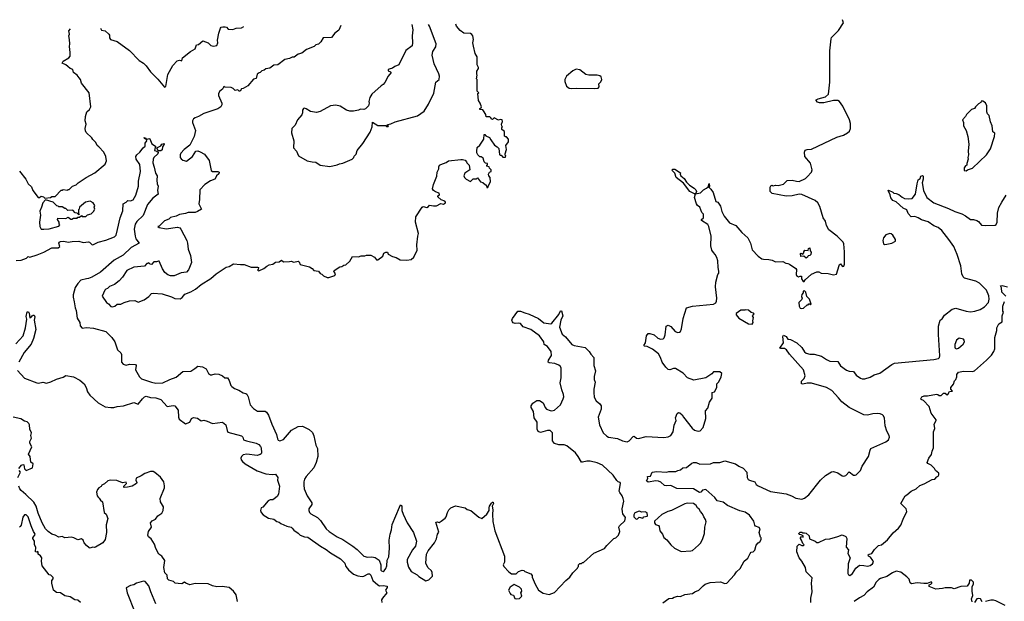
# Model space of a CAD drawing. Extents: x 2323203 to 2567568, y 883585 to 1022917.
# Tile 48 of 256: x 2397199 to 2408460, y 1013567 to 1020221. Entities that reach past the tile are written whole.
import ezdxf

# ---------------------------------------------------------------- set-up
doc = ezdxf.new("R2010")
doc.units = 0

msp = doc.modelspace()

# ---------------------------------------------------------------- linework, layer by layer
at = {"layer": '0CON10XD'}
for points in [[(2398122, 1020122), (2398135, 1020102), (2398175, 1020093), (2398220, 1020055), (2398226, 1020045), (2398226, 1020015), (2398236, 1019995), (2398315, 1019970), (2398455, 1019867), (2398564, 1019754), (2398615, 1019723), (2398645, 1019692), (2398694, 1019624), (2398780, 1019540), (2398855, 1019448), (2398872, 1019455), (2398894, 1019595), (2398950, 1019695), (2398999, 1019751), (2399025, 1019758), (2399055, 1019750), (2399062, 1019785), (2399154, 1019856), (2399205, 1019888), (2399220, 1019935), (2399245, 1019938), (2399295, 1019978), (2399355, 1019957), (2399385, 1019924), (2399415, 1019919), (2399455, 1019924), (2399466, 1019955), (2399463, 1019985), (2399476, 1020065), (2399495, 1020122), (2399505, 1020134), (2399523, 1020139), (2399525, 1020139), (2399548, 1020138), (2399564, 1020134), (2399585, 1020114), (2399635, 1020108), (2399675, 1020122), (2399735, 1020127), (2399761, 1020142)], [(2400873, 1020155), (2400849, 1020101), (2400804, 1020066), (2400765, 1020018), (2400670, 1020015), (2400644, 1019966), (2400615, 1019942), (2400585, 1019932), (2400566, 1019914), (2400479, 1019881), (2400425, 1019837), (2400385, 1019828), (2400337, 1019793), (2400315, 1019792), (2400285, 1019777), (2400230, 1019765), (2400150, 1019705), (2400105, 1019700), (2400060, 1019665), (2400013, 1019657), (2399997, 1019643), (2399970, 1019635), (2399950, 1019615), (2399937, 1019613), (2399914, 1019596), (2399905, 1019548), (2399875, 1019542), (2399810, 1019465), (2399755, 1019432), (2399735, 1019430), (2399720, 1019405), (2399710, 1019405), (2399695, 1019418), (2399665, 1019410), (2399640, 1019435), (2399617, 1019447), (2399545, 1019450), (2399532, 1019458), (2399520, 1019425), (2399487, 1019403), (2399472, 1019375), (2399472, 1019355), (2399510, 1019265), (2399510, 1019245), (2399499, 1019225), (2399465, 1019202), (2399305, 1019146), (2399245, 1019113), (2399205, 1019100), (2399187, 1019085), (2399176, 1019065), (2399176, 1019045), (2399208, 1018955), (2399194, 1018886), (2399144, 1018785), (2399079, 1018735), (2399041, 1018695), (2399034, 1018675), (2399036, 1018645), (2399045, 1018629), (2399063, 1018615), (2399105, 1018604), (2399175, 1018657), (2399213, 1018717), (2399235, 1018720), (2399265, 1018708), (2399313, 1018683), (2399365, 1018610), (2399390, 1018495), (2399405, 1018483), (2399465, 1018483), (2399482, 1018475), (2399475, 1018458), (2399450, 1018435), (2399448, 1018422), (2399430, 1018395), (2399382, 1018378), (2399315, 1018337), (2399258, 1018275), (2399257, 1018165), (2399247, 1018115), (2399280, 1018055), (2399234, 1018026), (2399205, 1018017), (2399124, 1018016), (2399096, 1018004), (2399025, 1017992), (2398990, 1017975), (2398925, 1017958), (2398905, 1017940), (2398855, 1017920), (2398795, 1017860), (2398780, 1017855), (2398794, 1017844), (2398875, 1017829), (2399005, 1017846), (2399029, 1017839), (2399043, 1017825), (2399112, 1017695), (2399120, 1017665), (2399126, 1017595), (2399154, 1017525), (2399165, 1017445), (2399143, 1017387), (2399130, 1017360), (2399105, 1017333), (2399047, 1017325), (2398965, 1017290), (2398925, 1017289), (2398892, 1017302), (2398860, 1017330), (2398832, 1017372), (2398795, 1017460), (2398785, 1017460), (2398765, 1017450), (2398735, 1017450), (2398705, 1017420), (2398690, 1017425), (2398675, 1017440), (2398665, 1017430), (2398655, 1017430), (2398625, 1017402), (2398505, 1017390), (2398425, 1017350), (2398373, 1017275), (2398336, 1017234), (2398285, 1017193), (2398225, 1017170), (2398205, 1017147), (2398183, 1017137), (2398173, 1017125), (2398143, 1017057), (2398192, 1016985), (2398215, 1016972), (2398241, 1016941), (2398256, 1016936), (2398286, 1016944), (2398314, 1016966), (2398355, 1016966), (2398395, 1016986), (2398455, 1017004), (2398515, 1017007), (2398555, 1016988), (2398622, 1017015), (2398675, 1017054), (2398705, 1017089), (2398725, 1017093), (2398827, 1017083), (2398935, 1017050), (2398975, 1017030), (2399035, 1017028), (2399059, 1017041), (2399089, 1017081), (2399155, 1017108), (2399211, 1017139), (2399275, 1017192), (2399385, 1017262), (2399448, 1017315), (2399559, 1017391), (2399595, 1017398), (2399645, 1017428), (2399725, 1017420), (2399765, 1017422), (2399845, 1017388), (2399919, 1017389), (2399930, 1017385), (2399927, 1017363), (2399920, 1017355), (2399935, 1017348), (2399992, 1017375), (2400025, 1017402), (2400053, 1017417), (2400096, 1017424), (2400123, 1017447), (2400165, 1017450), (2400195, 1017470), (2400215, 1017452), (2400285, 1017453), (2400305, 1017459), (2400335, 1017448), (2400385, 1017457), (2400395, 1017450), (2400405, 1017422), (2400515, 1017392), (2400543, 1017375), (2400562, 1017352), (2400591, 1017349), (2400615, 1017343), (2400635, 1017318), (2400655, 1017310), (2400672, 1017292), (2400715, 1017270), (2400735, 1017270), (2400802, 1017295), (2400810, 1017315), (2400792, 1017345), (2400795, 1017350), (2400860, 1017395), (2400885, 1017398), (2400908, 1017412), (2400930, 1017415), (2400975, 1017460), (2401005, 1017510), (2401075, 1017508), (2401105, 1017518), (2401145, 1017518), (2401165, 1017528), (2401215, 1017528), (2401256, 1017506), (2401280, 1017475), (2401295, 1017472), (2401353, 1017517), (2401365, 1017550), (2401385, 1017562), (2401405, 1017560), (2401415, 1017540), (2401462, 1017512), (2401505, 1017500), (2401550, 1017475), (2401625, 1017470), (2401675, 1017476), (2401708, 1017505), (2401746, 1017585), (2401741, 1017645), (2401751, 1017745), (2401760, 1017775), (2401726, 1017904), (2401728, 1017965), (2401802, 1018078), (2401815, 1018082), (2401855, 1018074), (2401875, 1018082), (2401885, 1018098), (2401932, 1018092), (2401965, 1018091), (2402015, 1018118), (2402045, 1018110), (2402070, 1018125), (2402070, 1018135), (2402060, 1018145), (2402019, 1018159), (2401980, 1018195), (2401980, 1018205), (2402002, 1018218), (2401996, 1018236), (2401955, 1018250), (2401932, 1018265), (2401920, 1018285), (2401932, 1018335), (2401969, 1018431), (2401974, 1018476), (2401992, 1018515), (2401994, 1018536), (2402002, 1018555), (2402014, 1018566), (2402075, 1018587), (2402105, 1018606), (2402245, 1018623), (2402265, 1018623), (2402293, 1018613), (2402310, 1018595), (2402312, 1018582), (2402340, 1018555), (2402348, 1018505), (2402290, 1018465), (2402280, 1018435), (2402288, 1018415), (2402305, 1018398), (2402355, 1018370), (2402385, 1018400), (2402425, 1018400), (2402435, 1018410), (2402470, 1018365), (2402497, 1018357), (2402525, 1018330), (2402535, 1018330), (2402542, 1018302), (2402555, 1018300), (2402560, 1018325), (2402582, 1018365), (2402580, 1018415), (2402563, 1018433), (2402562, 1018455), (2402572, 1018478), (2402590, 1018485), (2402590, 1018505), (2402572, 1018522), (2402568, 1018538), (2402542, 1018545), (2402540, 1018555), (2402548, 1018562), (2402550, 1018575), (2402525, 1018580), (2402510, 1018595), (2402500, 1018635), (2402475, 1018652), (2402463, 1018653), (2402440, 1018675), (2402428, 1018698), (2402428, 1018715), (2402432, 1018758), (2402463, 1018787), (2402508, 1018855), (2402512, 1018908), (2402518, 1018908), (2402532, 1018892), (2402572, 1018875), (2402588, 1018845), (2402628, 1018785), (2402658, 1018768), (2402678, 1018748), (2402685, 1018680), (2402695, 1018670), (2402705, 1018670), (2402725, 1018650), (2402755, 1018650), (2402760, 1018665), (2402752, 1018672), (2402752, 1018685), (2402768, 1018735), (2402758, 1018782), (2402788, 1018825), (2402790, 1018855), (2402765, 1018880), (2402755, 1018880), (2402745, 1018890), (2402742, 1018942), (2402712, 1018965), (2402713, 1018987), (2402720, 1018995), (2402713, 1019003), (2402710, 1019025), (2402720, 1019055), (2402718, 1019075), (2402695, 1019080), (2402675, 1019072), (2402625, 1019098), (2402605, 1019080), (2402590, 1019085), (2402590, 1019095), (2402575, 1019108), (2402535, 1019110), (2402530, 1019135), (2402505, 1019180), (2402495, 1019190), (2402462, 1019195), (2402460, 1019205), (2402478, 1019212), (2402480, 1019225), (2402467, 1019265), (2402448, 1019295), (2402440, 1019375), (2402450, 1019385), (2402430, 1019405), (2402430, 1019535), (2402423, 1019545), (2402432, 1019585), (2402428, 1019595), (2402428, 1019632), (2402447, 1019663), (2402448, 1019675), (2402432, 1019705), (2402430, 1019795), (2402408, 1019835), (2402388, 1019918), (2402383, 1019955), (2402389, 1019995), (2402381, 1020035), (2402372, 1020052), (2402355, 1020063), (2402278, 1020068), (2402237, 1020097), (2402196, 1020146), (2402186, 1020169)], [(2401683, 1020164), (2401696, 1020105), (2401688, 1020035), (2401692, 1019955), (2401687, 1019923), (2401615, 1019868), (2401536, 1019705), (2401488, 1019685), (2401464, 1019666), (2401424, 1019656), (2401415, 1019648), (2401414, 1019634), (2401440, 1019625), (2401448, 1019615), (2401413, 1019575), (2401375, 1019502), (2401355, 1019478), (2401332, 1019465), (2401225, 1019368), (2401205, 1019330), (2401193, 1019285), (2401196, 1019264), (2401187, 1019235), (2401155, 1019202), (2401135, 1019192), (2401095, 1019198), (2401075, 1019187), (2401016, 1019174), (2400975, 1019174), (2400935, 1019187), (2400865, 1019232), (2400814, 1019244), (2400755, 1019234), (2400635, 1019169), (2400595, 1019161), (2400525, 1019170), (2400475, 1019200), (2400455, 1019207), (2400446, 1019204), (2400434, 1019185), (2400434, 1019156), (2400426, 1019134), (2400376, 1019074), (2400349, 1019015), (2400310, 1018975), (2400309, 1018925), (2400336, 1018835), (2400332, 1018755), (2400364, 1018715), (2400387, 1018665), (2400486, 1018606), (2400545, 1018594), (2400585, 1018592), (2400635, 1018558), (2400745, 1018543), (2400829, 1018561), (2400857, 1018573), (2400895, 1018578), (2401000, 1018625), (2401020, 1018645), (2401025, 1018660), (2401046, 1018684), (2401060, 1018725), (2401124, 1018806), (2401208, 1018935), (2401230, 1018995), (2401235, 1019050), (2401295, 1019010), (2401385, 1019010), (2401395, 1019000), (2401415, 1019000), (2401418, 1019008), (2401402, 1019012), (2401405, 1019020), (2401442, 1019028), (2401495, 1019054), (2401750, 1019120), (2401825, 1019173), (2401876, 1019255), (2401935, 1019380), (2401960, 1019505), (2401998, 1019535), (2402001, 1019575), (2401992, 1019602), (2401940, 1019715), (2401916, 1019815), (2401925, 1019858), (2401960, 1019910), (2401964, 1019945), (2401886, 1020145), (2401873, 1020166)], [(2403209, 1015785), (2403226, 1015766), (2403265, 1015749), (2403285, 1015747), (2403315, 1015755), (2403385, 1015814), (2403416, 1015885), (2403421, 1015905), (2403418, 1015935), (2403399, 1015985), (2403380, 1016065), (2403391, 1016125), (2403391, 1016235), (2403384, 1016255), (2403365, 1016269), (2403318, 1016288), (2403255, 1016297), (2403244, 1016304), (2403248, 1016325), (2403281, 1016379), (2403279, 1016425), (2403235, 1016484), (2403198, 1016505), (2403195, 1016535), (2403145, 1016604), (2403045, 1016677), (2402958, 1016708), (2402925, 1016744), (2402905, 1016749), (2402865, 1016744), (2402843, 1016753), (2402835, 1016763), (2402829, 1016785), (2402835, 1016802), (2402895, 1016886), (2402925, 1016886), (2402975, 1016866), (2403025, 1016851), (2403134, 1016804), (2403195, 1016754), (2403273, 1016743), (2403285, 1016748), (2403365, 1016850), (2403385, 1016892), (2403395, 1016892), (2403411, 1016835), (2403388, 1016785), (2403371, 1016705), (2403404, 1016625), (2403441, 1016591), (2403515, 1016507), (2403542, 1016495), (2403665, 1016469), (2403713, 1016425), (2403730, 1016395), (2403766, 1016356), (2403767, 1016265), (2403784, 1016205), (2403768, 1016138), (2403769, 1016105), (2403781, 1016075), (2403764, 1015996), (2403766, 1015956), (2403771, 1015901), (2403792, 1015862), (2403835, 1015827), (2403850, 1015805), (2403849, 1015765), (2403815, 1015675), (2403831, 1015585), (2403873, 1015493), (2403915, 1015457), (2403935, 1015447), (2404035, 1015429), (2404095, 1015402), (2404145, 1015392), (2404170, 1015405), (2404215, 1015453), (2404225, 1015456), (2404255, 1015434), (2404275, 1015428), (2404365, 1015451), (2404565, 1015443), (2404615, 1015449), (2404645, 1015463), (2404674, 1015506), (2404686, 1015584), (2404706, 1015635), (2404700, 1015665), (2404718, 1015715), (2404735, 1015728), (2404750, 1015725), (2404775, 1015702), (2404790, 1015675), (2404890, 1015550), (2404916, 1015526), (2404945, 1015516), (2404965, 1015513), (2404981, 1015519), (2405017, 1015555), (2405047, 1015657), (2405044, 1015746), (2405068, 1015775), (2405090, 1015845), (2405117, 1015893), (2405120, 1015955), (2405146, 1015964), (2405172, 1016015), (2405173, 1016057), (2405195, 1016080), (2405222, 1016135), (2405228, 1016175), (2405205, 1016192), (2405135, 1016192), (2405115, 1016170), (2405045, 1016123), (2404908, 1016098), (2404835, 1016124), (2404786, 1016176), (2404700, 1016230), (2404675, 1016232), (2404635, 1016214), (2404615, 1016219), (2404588, 1016245), (2404548, 1016305), (2404529, 1016355), (2404505, 1016397), (2404435, 1016450), (2404375, 1016482), (2404345, 1016486), (2404338, 1016495), (2404357, 1016523), (2404368, 1016605), (2404388, 1016632), (2404405, 1016632), (2404454, 1016614), (2404496, 1016576), (2404528, 1016568), (2404560, 1016570), (2404570, 1016580), (2404583, 1016617), (2404593, 1016715), (2404615, 1016726), (2404645, 1016713), (2404695, 1016654), (2404725, 1016644), (2404745, 1016647), (2404757, 1016655), (2404767, 1016683), (2404786, 1016804), (2404826, 1016925), (2404892, 1016945), (2405134, 1016966), (2405160, 1016980), (2405170, 1017000), (2405173, 1017035), (2405156, 1017164), (2405160, 1017220), (2405183, 1017305), (2405195, 1017320), (2405196, 1017344), (2405186, 1017385), (2405182, 1017462), (2405171, 1017501), (2405154, 1017535), (2405135, 1017556), (2405114, 1017585), (2405102, 1017635), (2405106, 1017745), (2405081, 1017855), (2405069, 1017879), (2404998, 1017925), (2404998, 1017935), (2405018, 1017955), (2405020, 1017995), (2405002, 1018015), (2404977, 1018075), (2404950, 1018095), (2404939, 1018115), (2404918, 1018185), (2404930, 1018230), (2404915, 1018227), (2404864, 1018254), (2404790, 1018350), (2404707, 1018415), (2404692, 1018465), (2404665, 1018492), (2404662, 1018505), (2404668, 1018512), (2404692, 1018512), (2404755, 1018470), (2404752, 1018455), (2404762, 1018435), (2404797, 1018405), (2404825, 1018362), (2404858, 1018328), (2404912, 1018295), (2404932, 1018275), (2404938, 1018255), (2404930, 1018230), (2404985, 1018240), (2405020, 1018275), (2405055, 1018292), (2405072, 1018308), (2405085, 1018348), (2405087, 1018317), (2405080, 1018305), (2405104, 1018284), (2405130, 1018245), (2405162, 1018142), (2405185, 1018133), (2405215, 1018088), (2405228, 1018025), (2405255, 1017975), (2405317, 1017897), (2405388, 1017865), (2405457, 1017787), (2405526, 1017725), (2405556, 1017665), (2405575, 1017589), (2405643, 1017515), (2405685, 1017487), (2405705, 1017480), (2405768, 1017478), (2405805, 1017470), (2405845, 1017450), (2405927, 1017453), (2405960, 1017435), (2405985, 1017433), (2406004, 1017424), (2406076, 1017376), (2406082, 1017365), (2406078, 1017305), (2406083, 1017293), (2406105, 1017280), (2406125, 1017288), (2406140, 1017285), (2406140, 1017255), (2406160, 1017225), (2406170, 1017225), (2406184, 1017246), (2406255, 1017310), (2406315, 1017338), (2406337, 1017337), (2406365, 1017322), (2406445, 1017317), (2406505, 1017303), (2406541, 1017309), (2406570, 1017410), (2406575, 1017422), (2406585, 1017428), (2406605, 1017400), (2406615, 1017398), (2406625, 1017400), (2406633, 1017425), (2406633, 1017565), (2406626, 1017655), (2406616, 1017675), (2406547, 1017745), (2406454, 1017815), (2406426, 1017866), (2406416, 1017915), (2406390, 1017955), (2406349, 1018085), (2406327, 1018127), (2406295, 1018152), (2406145, 1018221), (2406115, 1018223), (2406035, 1018204), (2405965, 1018201), (2405805, 1018232), (2405782, 1018255), (2405782, 1018305), (2405791, 1018319), (2405805, 1018328), (2405815, 1018322), (2405845, 1018328), (2405875, 1018323), (2405935, 1018338), (2405977, 1018383), (2406034, 1018386), (2406085, 1018372), (2406115, 1018371), (2406185, 1018406), (2406206, 1018424), (2406256, 1018475), (2406264, 1018505), (2406245, 1018578), (2406180, 1018655), (2406174, 1018705), (2406182, 1018728), (2406205, 1018736), (2406255, 1018740), (2406545, 1018878), (2406620, 1018900), (2406668, 1018925), (2406688, 1018945), (2406702, 1018975), (2406702, 1019035), (2406688, 1019075), (2406615, 1019230), (2406576, 1019286), (2406555, 1019297), (2406505, 1019296), (2406395, 1019270), (2406345, 1019270), (2406325, 1019278), (2406308, 1019295), (2406310, 1019305), (2406332, 1019315), (2406415, 1019338), (2406450, 1019370), (2406466, 1019506), (2406464, 1019636), (2406465, 1019865), (2406478, 1020002), (2406485, 1020018), (2406565, 1020098), (2406622, 1020185), (2406609, 1020221)], [(2397195, 1018488), (2397270, 1018395), (2397297, 1018345), (2397335, 1018310), (2397350, 1018265), (2397410, 1018185), (2397424, 1018186), (2397445, 1018202), (2397470, 1018195), (2397485, 1018180), (2397552, 1018188), (2397565, 1018200), (2397605, 1018200), (2397675, 1018270), (2397685, 1018270), (2397695, 1018280), (2397745, 1018270), (2397752, 1018278), (2397765, 1018280), (2397803, 1018317), (2397845, 1018332), (2397866, 1018354), (2397958, 1018415), (2398060, 1018470), (2398175, 1018568), (2398192, 1018605), (2398186, 1018656), (2398162, 1018705), (2398106, 1018766), (2398085, 1018780), (2398068, 1018815), (2398035, 1018850), (2398025, 1018870), (2397961, 1018931), (2397951, 1018951), (2397948, 1018975), (2397958, 1019025), (2397948, 1019065), (2397952, 1019115), (2397968, 1019165), (2397998, 1019195), (2398012, 1019225), (2397993, 1019385), (2397907, 1019495), (2397893, 1019535), (2397880, 1019555), (2397855, 1019586), (2397816, 1019615), (2397805, 1019652), (2397775, 1019661), (2397751, 1019685), (2397726, 1019706), (2397683, 1019725), (2397698, 1019745), (2397763, 1019785), (2397777, 1019805), (2397778, 1019845), (2397768, 1019915), (2397772, 1019945), (2397770, 1019995), (2397760, 1020035), (2397770, 1020055), (2397763, 1020093), (2397782, 1020118)], [(2403505, 1019432), (2403565, 1019438), (2403775, 1019434), (2403815, 1019438), (2403827, 1019453), (2403823, 1019487), (2403845, 1019510), (2403858, 1019535), (2403848, 1019568), (2403835, 1019580), (2403805, 1019588), (2403707, 1019587), (2403675, 1019593), (2403605, 1019649), (2403565, 1019654), (2403525, 1019636), (2403453, 1019575), (2403433, 1019535), (2403433, 1019515), (2403452, 1019462), (2403485, 1019436), (2403505, 1019432)], [(2408025, 1018490), (2408038, 1018502), (2408095, 1018522), (2408257, 1018675), (2408302, 1018745), (2408349, 1018885), (2408352, 1018922), (2408328, 1018938), (2408322, 1019005), (2408301, 1019051), (2408286, 1019126), (2408268, 1019145), (2408260, 1019165), (2408262, 1019235), (2408245, 1019270), (2408215, 1019290), (2408195, 1019290), (2408190, 1019275), (2408165, 1019260), (2408130, 1019225), (2408120, 1019205), (2408085, 1019192), (2408028, 1019135), (2408018, 1019115), (2407982, 1019075), (2407993, 1019043), (2407994, 1019005), (2408022, 1018952), (2408042, 1018885), (2408056, 1018795), (2408047, 1018715), (2408050, 1018675), (2408042, 1018645), (2408046, 1018624), (2408030, 1018575), (2408030, 1018555), (2408015, 1018550), (2408000, 1018525), (2408002, 1018495), (2408025, 1018490)], [(2397160, 1017465), (2397215, 1017471), (2397276, 1017494), (2397295, 1017512), (2397316, 1017506), (2397400, 1017530), (2397475, 1017560), (2397565, 1017610), (2397640, 1017610), (2397658, 1017625), (2397647, 1017665), (2397650, 1017675), (2397667, 1017685), (2397705, 1017687), (2397755, 1017675), (2397800, 1017685), (2397875, 1017686), (2397925, 1017671), (2397985, 1017678), (2397997, 1017675), (2398025, 1017648), (2398035, 1017646), (2398095, 1017677), (2398185, 1017698), (2398285, 1017736), (2398303, 1017757), (2398318, 1017822), (2398350, 1017955), (2398379, 1018035), (2398384, 1018116), (2398418, 1018132), (2398435, 1018152), (2398465, 1018149), (2398495, 1018161), (2398528, 1018212), (2398557, 1018315), (2398557, 1018373), (2398582, 1018485), (2398572, 1018565), (2398533, 1018625), (2398526, 1018655), (2398538, 1018675), (2398575, 1018705), (2398611, 1018755), (2398634, 1018775), (2398635, 1018807), (2398652, 1018835), (2398650, 1018850), (2398625, 1018861), (2398624, 1018875), (2398642, 1018865), (2398650, 1018850), (2398675, 1018861), (2398689, 1018859), (2398711, 1018801), (2398752, 1018775), (2398742, 1018725), (2398768, 1018718), (2398782, 1018705), (2398779, 1018685), (2398735, 1018645), (2398724, 1018625), (2398720, 1018585), (2398736, 1018534), (2398754, 1018465), (2398770, 1018435), (2398766, 1018385), (2398770, 1018345), (2398782, 1018315), (2398776, 1018265), (2398784, 1018225), (2398721, 1018179), (2398660, 1018105), (2398610, 1017980), (2398538, 1017912), (2398519, 1017881), (2398508, 1017825), (2398518, 1017745), (2398529, 1017715), (2398564, 1017665), (2398475, 1017613), (2398384, 1017526), (2398280, 1017470), (2398125, 1017333), (2398025, 1017275), (2397985, 1017260), (2397962, 1017258), (2397900, 1017240), (2397865, 1017204), (2397834, 1017156), (2397812, 1017075), (2397810, 1017045), (2397824, 1016995), (2397833, 1016925), (2397846, 1016894), (2397856, 1016805), (2397887, 1016755), (2397890, 1016720), (2397915, 1016693), (2397965, 1016700), (2398045, 1016692), (2398184, 1016654), (2398251, 1016585), (2398289, 1016535), (2398316, 1016445), (2398355, 1016408), (2398365, 1016390), (2398364, 1016305), (2398382, 1016282), (2398415, 1016269), (2398455, 1016280), (2398525, 1016277), (2398530, 1016265), (2398524, 1016214), (2398568, 1016135), (2398593, 1016113), (2398705, 1016075), (2398755, 1016062), (2398835, 1016065), (2398915, 1016106), (2398987, 1016133), (2399065, 1016196), (2399158, 1016202), (2399201, 1016229), (2399235, 1016259), (2399290, 1016250), (2399333, 1016225), (2399360, 1016175), (2399380, 1016160), (2399395, 1016157), (2399435, 1016168), (2399475, 1016167), (2399518, 1016148), (2399545, 1016123), (2399575, 1016122), (2399594, 1016094), (2399614, 1016035), (2399624, 1016025), (2399655, 1016003), (2399704, 1015984), (2399754, 1015954), (2399785, 1015946), (2399795, 1015936), (2399811, 1015905), (2399834, 1015815), (2399873, 1015773), (2399917, 1015743), (2400005, 1015741), (2400023, 1015733), (2400046, 1015695), (2400084, 1015593), (2400136, 1015476), (2400146, 1015425), (2400155, 1015412), (2400175, 1015404), (2400215, 1015420), (2400306, 1015524), (2400385, 1015569), (2400435, 1015572), (2400511, 1015531), (2400548, 1015498), (2400562, 1015462), (2400586, 1015355), (2400604, 1015315), (2400608, 1015225), (2400589, 1015155), (2400563, 1015095), (2400475, 1014995), (2400456, 1014965), (2400448, 1014935), (2400448, 1014895), (2400454, 1014854), (2400487, 1014775), (2400541, 1014695), (2400539, 1014675), (2400507, 1014625), (2400506, 1014605), (2400513, 1014585), (2400528, 1014568), (2400605, 1014526), (2400641, 1014491), (2400705, 1014398), (2400739, 1014365), (2400829, 1014305), (2400895, 1014275), (2401008, 1014198), (2401060, 1014160), (2401136, 1014085), (2401175, 1014073), (2401225, 1014078), (2401265, 1014068), (2401310, 1014040), (2401329, 1013985), (2401331, 1013925), (2401338, 1013915), (2401355, 1013908), (2401368, 1013915), (2401388, 1013942), (2401399, 1013975), (2401402, 1014038), (2401421, 1014075), (2401430, 1014175), (2401426, 1014266), (2401435, 1014335), (2401453, 1014385), (2401458, 1014445), (2401541, 1014645), (2401555, 1014670), (2401570, 1014660), (2401570, 1014605), (2401584, 1014565), (2401630, 1014465), (2401704, 1014354), (2401736, 1014255), (2401725, 1014197), (2401692, 1014155), (2401631, 1014045), (2401631, 1014015), (2401645, 1013958), (2401675, 1013910), (2401745, 1013872), (2401765, 1013852), (2401845, 1013800), (2401878, 1013812), (2401920, 1013855), (2401917, 1013897), (2401908, 1013915), (2401866, 1013956), (2401844, 1014004), (2401850, 1014105), (2401870, 1014145), (2401944, 1014235), (2401966, 1014284), (2401977, 1014335), (2401992, 1014358), (2401959, 1014471), (2401974, 1014476), (2401995, 1014469), (2402018, 1014485), (2402065, 1014518), (2402076, 1014535), (2402090, 1014585), (2402107, 1014613), (2402130, 1014635), (2402185, 1014660), (2402295, 1014637), (2402318, 1014618), (2402358, 1014605), (2402449, 1014529), (2402485, 1014516), (2402543, 1014565), (2402569, 1014605), (2402567, 1014635), (2402573, 1014655), (2402595, 1014690), (2402605, 1014700), (2402615, 1014700), (2402617, 1014685), (2402602, 1014655), (2402612, 1014615), (2402606, 1014564), (2402609, 1014479), (2402634, 1014374), (2402742, 1014082), (2402742, 1014015), (2402730, 1013985), (2402736, 1013966), (2402794, 1013904), (2402825, 1013880), (2402877, 1013883), (2402902, 1013908), (2402945, 1013922), (2402965, 1013920), (2402975, 1013910), (2403045, 1013880), (2403062, 1013862), (2403062, 1013845), (2403094, 1013764), (2403131, 1013695), (2403185, 1013659), (2403255, 1013646), (2403315, 1013669), (2403445, 1013806), (2403492, 1013845), (2403527, 1013893), (2403580, 1013945), (2403582, 1013958), (2403590, 1013965), (2403590, 1013985), (2403605, 1014000), (2403625, 1014000), (2403635, 1014010), (2403648, 1014012), (2403765, 1014120), (2403887, 1014173), (2403914, 1014207), (2403994, 1014285), (2404017, 1014295), (2404046, 1014325), (2404061, 1014365), (2404052, 1014415), (2404058, 1014432), (2404121, 1014489), (2404127, 1014525), (2404099, 1014569), (2404092, 1014592), (2404091, 1014625), (2404107, 1014713), (2404102, 1014745), (2404091, 1014775), (2404061, 1014812), (2404057, 1014827), (2404071, 1014915), (2404066, 1014925), (2404045, 1014935), (2404029, 1014949), (2403985, 1015010), (2403865, 1015123), (2403805, 1015151), (2403725, 1015171), (2403685, 1015171), (2403635, 1015158), (2403625, 1015161), (2403588, 1015225), (2403554, 1015265), (2403455, 1015345), (2403425, 1015359), (2403365, 1015358), (2403315, 1015371), (2403292, 1015405), (2403291, 1015495), (2403265, 1015523), (2403235, 1015522), (2403155, 1015500), (2403129, 1015509), (2403118, 1015535), (2403116, 1015616), (2403083, 1015665), (2403077, 1015737), (2403050, 1015785), (2403047, 1015805), (2403066, 1015835), (2403115, 1015863), (2403145, 1015865), (2403185, 1015839), (2403209, 1015785)], [(2398815, 1018719), (2398782, 1018722), (2398768, 1018755), (2398812, 1018778), (2398825, 1018795), (2398850, 1018805), (2398851, 1018795), (2398834, 1018765), (2398828, 1018732), (2398815, 1018719)], [(2404686, 1013614), (2404725, 1013627), (2404755, 1013623), (2404805, 1013647), (2404895, 1013657), (2404920, 1013675), (2404966, 1013694), (2405014, 1013746), (2405040, 1013765), (2405095, 1013782), (2405215, 1013792), (2405265, 1013771), (2405286, 1013774), (2405375, 1013872), (2405398, 1013905), (2405438, 1013942), (2405484, 1014026), (2405525, 1014062), (2405554, 1014116), (2405565, 1014128), (2405588, 1014135), (2405606, 1014154), (2405622, 1014208), (2405644, 1014236), (2405663, 1014247), (2405680, 1014275), (2405680, 1014295), (2405672, 1014302), (2405658, 1014355), (2405667, 1014397), (2405655, 1014412), (2405615, 1014428), (2405605, 1014439), (2405596, 1014485), (2405545, 1014553), (2405495, 1014586), (2405435, 1014603), (2405295, 1014665), (2405245, 1014702), (2405176, 1014715), (2405151, 1014755), (2405045, 1014846), (2405010, 1014840), (2404988, 1014815), (2404975, 1014811), (2404905, 1014855), (2404715, 1014857), (2404645, 1014891), (2404595, 1014888), (2404575, 1014893), (2404530, 1014930), (2404505, 1014940), (2404474, 1014946), (2404385, 1014931), (2404368, 1014945), (2404382, 1014972), (2404380, 1014995), (2404415, 1015000), (2404434, 1015046), (2404485, 1015054), (2404595, 1015046), (2404625, 1015054), (2404705, 1015051), (2404725, 1015064), (2404758, 1015072), (2404782, 1015095), (2404825, 1015099), (2404885, 1015149), (2404905, 1015156), (2404937, 1015157), (2404977, 1015137), (2405098, 1015142), (2405135, 1015155), (2405205, 1015155), (2405265, 1015174), (2405385, 1015139), (2405425, 1015112), (2405475, 1015089), (2405515, 1015045), (2405520, 1014985), (2405532, 1014962), (2405545, 1014952), (2405605, 1014936), (2405623, 1014903), (2405645, 1014887), (2405785, 1014825), (2405965, 1014796), (2406025, 1014775), (2406077, 1014747), (2406144, 1014736), (2406175, 1014746), (2406224, 1014786), (2406356, 1014954), (2406416, 1015005), (2406485, 1015050), (2406505, 1015052), (2406557, 1015037), (2406605, 1015004), (2406625, 1014998), (2406648, 1015005), (2406685, 1015048), (2406735, 1015012), (2406755, 1015009), (2406765, 1015013), (2406815, 1015064), (2406835, 1015115), (2406905, 1015225), (2406925, 1015298), (2406935, 1015314), (2407105, 1015392), (2407135, 1015416), (2407148, 1015445), (2407143, 1015465), (2407115, 1015515), (2407096, 1015575), (2407088, 1015665), (2407075, 1015693), (2407065, 1015702), (2407042, 1015712), (2407005, 1015714), (2406955, 1015711), (2406895, 1015696), (2406855, 1015699), (2406684, 1015784), (2406600, 1015850), (2406563, 1015895), (2406488, 1015978), (2406425, 1016012), (2406255, 1016061), (2406205, 1016061), (2406155, 1016051), (2406140, 1016055), (2406140, 1016085), (2406172, 1016118), (2406182, 1016145), (2406162, 1016215), (2406005, 1016395), (2405968, 1016445), (2405945, 1016458), (2405905, 1016458), (2405894, 1016464), (2405933, 1016525), (2405928, 1016595), (2405935, 1016612), (2405965, 1016597), (2405985, 1016568), (2406015, 1016563), (2406086, 1016525), (2406145, 1016472), (2406175, 1016422), (2406195, 1016406), (2406235, 1016394), (2406285, 1016394), (2406370, 1016370), (2406405, 1016349), (2406425, 1016332), (2406465, 1016316), (2406555, 1016309), (2406585, 1016262), (2406655, 1016213), (2406685, 1016200), (2406734, 1016195), (2406765, 1016156), (2406815, 1016120), (2406835, 1016111), (2406865, 1016112), (2406925, 1016130), (2406972, 1016158), (2407035, 1016178), (2407173, 1016277), (2407205, 1016292), (2407655, 1016335), (2407709, 1016345), (2407718, 1016355), (2407722, 1016375), (2407709, 1016619), (2407706, 1016715), (2407726, 1016784), (2407750, 1016800), (2407775, 1016840), (2407862, 1016908), (2407905, 1016921), (2408025, 1016885), (2408075, 1016878), (2408124, 1016886), (2408182, 1016905), (2408234, 1016936), (2408278, 1016985), (2408285, 1017025), (2408282, 1017062), (2408258, 1017125), (2408175, 1017208), (2408135, 1017230), (2408005, 1017264), (2407988, 1017278), (2407973, 1017315), (2407962, 1017405), (2407920, 1017535), (2407882, 1017625), (2407825, 1017705), (2407745, 1017810), (2407705, 1017842), (2407653, 1017863), (2407588, 1017908), (2407512, 1017932), (2407475, 1017956), (2407435, 1017968), (2407395, 1017964), (2407359, 1018005), (2407344, 1018045), (2407304, 1018065), (2407225, 1018136), (2407185, 1018152), (2407162, 1018182), (2407156, 1018216), (2407130, 1018265), (2407135, 1018270), (2407185, 1018248), (2407195, 1018238), (2407225, 1018234), (2407255, 1018220), (2407290, 1018190), (2407317, 1018177), (2407365, 1018170), (2407405, 1018176), (2407444, 1018226), (2407462, 1018345), (2407475, 1018389), (2407498, 1018405), (2407505, 1018430), (2407525, 1018438), (2407532, 1018432), (2407531, 1018395), (2407520, 1018355), (2407535, 1018265), (2407574, 1018185), (2407655, 1018127), (2407822, 1018062), (2407895, 1018025), (2407975, 1017999), (2408017, 1017977), (2408075, 1017936), (2408106, 1017936), (2408145, 1017924), (2408163, 1017913), (2408201, 1017871), (2408245, 1017866), (2408355, 1017871), (2408365, 1017878), (2408379, 1017905), (2408384, 1018006), (2408398, 1018072), (2408430, 1018135), (2408483, 1018215)], [(2397475, 1017823), (2397535, 1017829), (2397645, 1017860), (2397658, 1017875), (2397650, 1017885), (2397650, 1017905), (2397630, 1017935), (2397635, 1017950), (2397725, 1017948), (2397755, 1017960), (2397785, 1017940), (2397795, 1017940), (2397815, 1017950), (2397855, 1017950), (2397865, 1017960), (2397885, 1017960), (2397905, 1017980), (2397915, 1017970), (2397955, 1017970), (2397973, 1017987), (2398015, 1018000), (2398043, 1018027), (2398057, 1018055), (2398052, 1018075), (2398057, 1018097), (2398038, 1018125), (2398005, 1018143), (2397950, 1018135), (2397882, 1018078), (2397880, 1018055), (2397870, 1018045), (2397870, 1018000), (2397880, 1017995), (2397875, 1017990), (2397858, 1018008), (2397835, 1018010), (2397805, 1018040), (2397748, 1018038), (2397725, 1018060), (2397715, 1018060), (2397685, 1018080), (2397645, 1018080), (2397638, 1018088), (2397625, 1018090), (2397582, 1018132), (2397495, 1018160), (2397463, 1018127), (2397450, 1018075), (2397430, 1018030), (2397436, 1017985), (2397426, 1017905), (2397430, 1017855), (2397445, 1017823), (2397475, 1017823)], [(2407091, 1017651), (2407115, 1017652), (2407175, 1017664), (2407214, 1017686), (2407215, 1017708), (2407185, 1017757), (2407165, 1017773), (2407150, 1017775), (2407105, 1017760), (2407079, 1017725), (2407071, 1017695), (2407078, 1017658), (2407091, 1017651)], [(2406195, 1017492), (2406167, 1017517), (2406132, 1017512), (2406130, 1017545), (2406135, 1017550), (2406155, 1017540), (2406167, 1017553), (2406168, 1017565), (2406180, 1017585), (2406215, 1017580), (2406220, 1017605), (2406235, 1017610), (2406240, 1017575), (2406252, 1017562), (2406247, 1017535), (2406235, 1017522), (2406215, 1017520), (2406210, 1017505), (2406195, 1017492)], [(2406135, 1016918), (2406165, 1016922), (2406205, 1016960), (2406215, 1016960), (2406225, 1016970), (2406235, 1016970), (2406245, 1016960), (2406250, 1016965), (2406232, 1017022), (2406200, 1017055), (2406190, 1017105), (2406175, 1017120), (2406160, 1017115), (2406160, 1017095), (2406143, 1017077), (2406140, 1017055), (2406148, 1017035), (2406140, 1017015), (2406110, 1016985), (2406113, 1016945), (2406125, 1016922), (2406135, 1016918)], [(2408478, 1017058), (2408431, 1017105), (2408428, 1017155), (2408418, 1017175), (2408435, 1017179), (2408495, 1017166)], [(2406246, 1013555), (2406249, 1013605), (2406263, 1013677), (2406256, 1013775), (2406262, 1013835), (2406193, 1013905), (2406186, 1013955), (2406144, 1014025), (2406113, 1014063), (2406086, 1014135), (2406092, 1014198), (2406115, 1014220), (2406146, 1014204), (2406160, 1014205), (2406170, 1014215), (2406157, 1014227), (2406142, 1014265), (2406128, 1014285), (2406128, 1014295), (2406142, 1014308), (2406158, 1014302), (2406160, 1014315), (2406138, 1014328), (2406112, 1014332), (2406110, 1014345), (2406125, 1014360), (2406145, 1014360), (2406155, 1014350), (2406175, 1014352), (2406195, 1014346), (2406230, 1014315), (2406232, 1014282), (2406296, 1014256), (2406315, 1014242), (2406335, 1014242), (2406415, 1014280), (2406466, 1014284), (2406555, 1014307), (2406605, 1014328), (2406649, 1014309), (2406658, 1014285), (2406653, 1014185), (2406679, 1014155), (2406669, 1014115), (2406696, 1014065), (2406673, 1013995), (2406669, 1013885), (2406679, 1013869), (2406695, 1013863), (2406723, 1013885), (2406761, 1013945), (2406805, 1013980), (2406855, 1013978), (2406895, 1013968), (2406924, 1013976), (2406951, 1013995), (2406963, 1014015), (2406958, 1014035), (2406931, 1014071), (2406905, 1014085), (2406902, 1014098), (2406915, 1014108), (2406946, 1014114), (2406975, 1014160), (2407020, 1014205), (2407055, 1014214), (2407125, 1014271), (2407189, 1014351), (2407249, 1014405), (2407275, 1014438), (2407303, 1014507), (2407346, 1014596), (2407336, 1014626), (2407278, 1014685), (2407327, 1014775), (2407345, 1014784), (2407395, 1014829), (2407453, 1014855), (2407495, 1014893), (2407545, 1014912), (2407635, 1014961), (2407664, 1014966), (2407688, 1014992), (2407705, 1015000), (2407713, 1015015), (2407710, 1015035), (2407674, 1015064), (2407662, 1015085), (2407623, 1015123), (2407584, 1015144), (2407577, 1015155), (2407598, 1015205), (2407627, 1015245), (2407633, 1015285), (2407649, 1015325), (2407652, 1015505), (2407667, 1015545), (2407657, 1015595), (2407680, 1015635), (2407680, 1015645), (2407625, 1015718), (2407600, 1015795), (2407535, 1015864), (2407510, 1015875), (2407507, 1015885), (2407518, 1015905), (2407545, 1015919), (2407583, 1015917), (2407685, 1015938), (2407700, 1015935), (2407715, 1015922), (2407737, 1015923), (2407765, 1015950), (2407785, 1015950), (2407805, 1015930), (2407815, 1015932), (2407835, 1015968), (2407868, 1015972), (2407850, 1015995), (2407850, 1016015), (2407877, 1016053), (2407890, 1016090), (2407907, 1016103), (2407918, 1016135), (2407918, 1016162), (2407935, 1016188), (2407995, 1016200), (2408095, 1016198), (2408119, 1016205), (2408255, 1016327), (2408313, 1016385), (2408341, 1016425), (2408353, 1016455), (2408353, 1016585), (2408376, 1016665), (2408376, 1016695), (2408397, 1016743), (2408437, 1016765), (2408437, 1016835), (2408452, 1016875), (2408442, 1016885), (2408444, 1016945), (2408462, 1016998)], [(2397155, 1016514), (2397240, 1016605), (2397265, 1016695), (2397280, 1016795), (2397274, 1016825), (2397285, 1016878), (2397298, 1016878), (2397308, 1016865), (2397315, 1016810), (2397326, 1016814), (2397340, 1016835), (2397355, 1016840), (2397365, 1016840), (2397372, 1016822), (2397366, 1016785), (2397385, 1016675), (2397357, 1016573), (2397330, 1016510), (2397251, 1016415), (2397191, 1016305)], [(2405575, 1016738), (2405588, 1016755), (2405583, 1016775), (2405590, 1016815), (2405580, 1016835), (2405600, 1016855), (2405590, 1016865), (2405563, 1016873), (2405535, 1016898), (2405505, 1016902), (2405493, 1016897), (2405445, 1016897), (2405395, 1016860), (2405393, 1016843), (2405422, 1016805), (2405535, 1016740), (2405575, 1016738)], [(2407915, 1016457), (2407935, 1016464), (2407991, 1016509), (2408004, 1016536), (2408001, 1016555), (2407992, 1016565), (2407945, 1016578), (2407914, 1016555), (2407894, 1016505), (2407894, 1016475), (2407898, 1016465), (2407915, 1016457)], [(2397175, 1016206), (2397255, 1016120), (2397395, 1016066), (2397415, 1016064), (2397464, 1016074), (2397505, 1016062), (2397555, 1016078), (2397620, 1016110), (2397695, 1016130), (2397725, 1016149), (2397815, 1016134), (2397888, 1016098), (2397935, 1016055), (2397961, 1016015), (2397976, 1015965), (2398002, 1015925), (2398095, 1015836), (2398175, 1015793), (2398243, 1015783), (2398275, 1015786), (2398315, 1015795), (2398385, 1015802), (2398505, 1015841), (2398555, 1015822), (2398605, 1015882), (2398628, 1015905), (2398645, 1015913), (2398695, 1015899), (2398755, 1015894), (2398815, 1015876), (2398885, 1015797), (2398955, 1015809), (2398975, 1015802), (2399010, 1015755), (2399014, 1015675), (2399022, 1015652), (2399095, 1015598), (2399145, 1015616), (2399163, 1015657), (2399185, 1015672), (2399232, 1015662), (2399275, 1015632), (2399305, 1015638), (2399345, 1015630), (2399405, 1015600), (2399517, 1015617), (2399556, 1015586), (2399571, 1015521), (2399581, 1015501), (2399735, 1015460), (2399753, 1015445), (2399758, 1015415), (2399792, 1015402), (2399905, 1015377), (2399935, 1015360), (2399955, 1015340), (2399962, 1015322), (2399966, 1015265), (2399962, 1015255), (2399948, 1015245), (2399915, 1015236), (2399795, 1015252), (2399755, 1015242), (2399734, 1015225), (2399728, 1015205), (2399733, 1015185), (2399747, 1015167), (2399779, 1015139), (2399915, 1015060), (2400016, 1015024), (2400085, 1015018), (2400125, 1015022), (2400151, 1014985), (2400147, 1014953), (2400170, 1014885), (2400159, 1014795), (2400142, 1014768), (2400109, 1014741), (2400095, 1014730), (2400065, 1014728), (2400042, 1014715), (2399980, 1014645), (2399960, 1014635), (2399953, 1014605), (2399962, 1014582), (2399985, 1014557), (2400045, 1014520), (2400105, 1014507), (2400139, 1014479), (2400165, 1014472), (2400186, 1014456), (2400255, 1014428), (2400305, 1014417), (2400317, 1014405), (2400335, 1014380), (2400385, 1014347), (2400405, 1014323), (2400455, 1014306), (2400495, 1014302), (2400639, 1014199), (2400705, 1014162), (2400752, 1014122), (2400867, 1014055), (2400916, 1014005), (2400931, 1013965), (2400959, 1013929), (2401017, 1013877), (2401065, 1013858), (2401115, 1013852), (2401135, 1013856), (2401185, 1013882), (2401201, 1013881), (2401215, 1013865), (2401237, 1013807), (2401296, 1013755), (2401315, 1013746), (2401355, 1013750), (2401400, 1013740), (2401400, 1013725), (2401384, 1013694), (2401398, 1013665), (2401347, 1013605), (2401338, 1013585), (2401340, 1013555)], [(2397190, 1015085), (2397220, 1015125), (2397235, 1015131), (2397245, 1015128), (2397255, 1015082), (2397274, 1015064), (2397347, 1015095), (2397352, 1015142), (2397328, 1015158), (2397319, 1015225), (2397301, 1015251), (2397338, 1015335), (2397314, 1015375), (2397316, 1015395), (2397334, 1015435), (2397328, 1015465), (2397334, 1015495), (2397316, 1015535), (2397312, 1015585), (2397303, 1015603), (2397285, 1015619), (2397255, 1015627), (2397213, 1015653), (2397126, 1015675)], [(2397176, 1014985), (2397209, 1015045), (2397192, 1015065)], [(2399690, 1013565), (2399673, 1013643), (2399645, 1013685), (2399595, 1013725), (2399515, 1013735), (2399454, 1013734), (2399406, 1013744), (2399355, 1013768), (2399205, 1013771), (2399145, 1013757), (2399100, 1013775), (2399085, 1013788), (2399055, 1013768), (2399011, 1013771), (2398976, 1013776), (2398960, 1013795), (2398905, 1013810), (2398888, 1013825), (2398887, 1013867), (2398858, 1013895), (2398848, 1013955), (2398858, 1014035), (2398823, 1014083), (2398792, 1014105), (2398755, 1014170), (2398741, 1014221), (2398703, 1014283), (2398674, 1014304), (2398666, 1014325), (2398673, 1014367), (2398706, 1014415), (2398697, 1014465), (2398715, 1014487), (2398752, 1014508), (2398780, 1014545), (2398823, 1014577), (2398840, 1014605), (2398845, 1014650), (2398809, 1014705), (2398806, 1014744), (2398854, 1014865), (2398857, 1014887), (2398846, 1014935), (2398808, 1014988), (2398745, 1015042), (2398725, 1015051), (2398695, 1015052), (2398630, 1015030), (2398588, 1015002), (2398533, 1014975), (2398527, 1014955), (2398539, 1014925), (2398536, 1014914), (2398487, 1014883), (2398432, 1014872), (2398395, 1014870), (2398390, 1014875), (2398390, 1014885), (2398420, 1014915), (2398415, 1014930), (2398375, 1014922), (2398309, 1014949), (2398235, 1014954), (2398207, 1014945), (2398168, 1014912), (2398138, 1014895), (2398129, 1014881), (2398105, 1014866), (2398089, 1014845), (2398078, 1014815), (2398084, 1014775), (2398095, 1014758), (2398109, 1014749), (2398122, 1014725), (2398148, 1014705), (2398167, 1014585), (2398188, 1014565), (2398207, 1014515), (2398189, 1014441), (2398191, 1014355), (2398177, 1014275), (2398149, 1014235), (2398065, 1014188), (2398055, 1014184), (2398032, 1014188), (2398005, 1014177), (2397995, 1014180), (2397962, 1014205), (2397938, 1014235), (2397926, 1014266), (2397905, 1014282), (2397865, 1014270), (2397820, 1014295), (2397791, 1014301), (2397715, 1014293), (2397685, 1014307), (2397645, 1014303), (2397606, 1014326), (2397565, 1014336), (2397525, 1014366), (2397495, 1014398), (2397457, 1014465), (2397409, 1014575), (2397386, 1014655), (2397361, 1014701), (2397271, 1014791), (2397215, 1014835), (2397201, 1014855), (2397191, 1014885)], [(2404765, 1014136), (2404875, 1014143), (2404895, 1014150), (2404962, 1014208), (2404985, 1014233), (2405007, 1014273), (2405031, 1014345), (2405034, 1014415), (2405050, 1014475), (2405042, 1014505), (2405023, 1014533), (2405010, 1014570), (2404984, 1014595), (2404970, 1014620), (2404950, 1014635), (2404936, 1014665), (2404905, 1014687), (2404835, 1014692), (2404805, 1014684), (2404655, 1014607), (2404613, 1014595), (2404545, 1014559), (2404460, 1014485), (2404458, 1014465), (2404472, 1014445), (2404504, 1014434), (2404514, 1014424), (2404520, 1014375), (2404552, 1014335), (2404565, 1014298), (2404602, 1014272), (2404645, 1014212), (2404688, 1014175), (2404765, 1014136)], [(2397895, 1013553), (2397865, 1013581), (2397830, 1013585), (2397777, 1013617), (2397715, 1013632), (2397665, 1013664), (2397620, 1013670), (2397586, 1013696), (2397567, 1013775), (2397567, 1013805), (2397582, 1013825), (2397581, 1013841), (2397556, 1013866), (2397535, 1013870), (2397458, 1013975), (2397448, 1014025), (2397452, 1014065), (2397436, 1014086), (2397410, 1014105), (2397410, 1014135), (2397402, 1014138), (2397395, 1014130), (2397380, 1014135), (2397382, 1014185), (2397370, 1014215), (2397368, 1014255), (2397350, 1014285), (2397350, 1014295), (2397375, 1014330), (2397373, 1014345), (2397358, 1014365), (2397329, 1014429), (2397295, 1014532), (2397275, 1014558), (2397255, 1014557), (2397235, 1014530), (2397215, 1014440), (2397205, 1014422), (2397195, 1014417)], [(2404255, 1014508), (2404265, 1014512), (2404285, 1014530), (2404325, 1014520), (2404338, 1014532), (2404375, 1014540), (2404380, 1014545), (2404375, 1014580), (2404352, 1014592), (2404315, 1014588), (2404285, 1014598), (2404235, 1014578), (2404223, 1014555), (2404223, 1014535), (2404245, 1014512), (2404255, 1014508)], [(2408092, 1013562), (2408086, 1013595), (2408101, 1013635), (2408092, 1013685), (2408094, 1013735), (2408107, 1013765), (2408108, 1013785), (2408085, 1013808), (2408062, 1013808), (2408058, 1013775), (2408035, 1013742), (2407964, 1013736), (2407885, 1013712), (2407855, 1013720), (2407785, 1013722), (2407753, 1013713), (2407675, 1013708), (2407602, 1013735), (2407600, 1013755), (2407620, 1013765), (2407630, 1013775), (2407630, 1013785), (2407615, 1013786), (2407577, 1013773), (2407538, 1013772), (2407465, 1013778), (2407398, 1013768), (2407385, 1013780), (2407371, 1013821), (2407345, 1013848), (2407275, 1013902), (2407225, 1013911), (2407182, 1013895), (2407118, 1013852), (2407045, 1013828), (2407025, 1013816), (2406995, 1013785), (2406965, 1013729), (2406892, 1013675), (2406855, 1013634), (2406805, 1013609), (2406741, 1013565)], [(2398757, 1013537), (2398698, 1013675), (2398675, 1013744), (2398636, 1013795), (2398615, 1013799), (2398535, 1013774), (2398503, 1013757), (2398465, 1013750), (2398417, 1013723), (2398430, 1013665), (2398516, 1013445)], [(2402885, 1013594), (2402915, 1013600), (2402943, 1013625), (2402932, 1013665), (2402942, 1013685), (2402937, 1013705), (2402915, 1013728), (2402855, 1013760), (2402809, 1013731), (2402790, 1013695), (2402808, 1013655), (2402816, 1013646), (2402848, 1013638), (2402861, 1013601), (2402885, 1013594)], [(2404555, 1013550), (2404622, 1013598), (2404666, 1013604), (2404686, 1013614)], [(2408205, 1013562), (2408187, 1013595), (2408165, 1013601), (2408144, 1013595), (2408118, 1013552)], [(2408469, 1013519), (2408364, 1013574), (2408335, 1013581), (2408305, 1013580), (2408245, 1013564)]]:
    msp.add_lwpolyline(points, dxfattribs=at)

doc.saveas('drawing.dxf')
